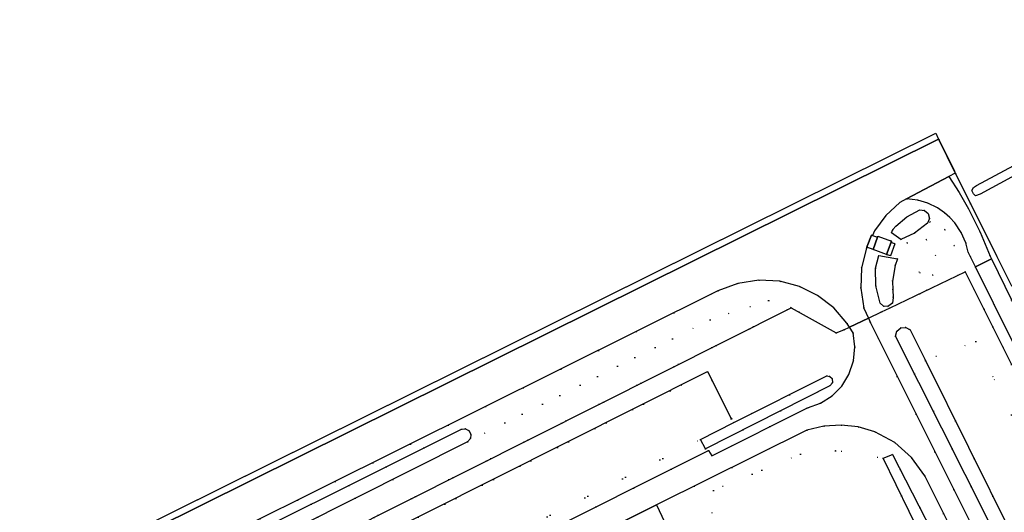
# Model space of a CAD drawing. Header units: metres. Extents: x 174791 to 179073, y 406431 to 409043.
# Tile 225 of 256: x 176848 to 176999, y 408783 to 408858. Entities that reach past the tile are written whole.
import ezdxf

# ---------------------------------------------------------------- set-up
doc = ezdxf.new("R2010")
doc.units = ezdxf.units.M
doc.linetypes.add('DOT', pattern=[6.35, 0, -6.35])
for name, color, linetype in [('panden', 254, 'Continuous'), ('scheiding_doorgang', 254, 'Continuous'), ('scheiding_grondkering', 254, 'Continuous'), ('scheiding_hek', 254, 'Continuous'), ('terreindeelbegroeid', 254, 'DOT'), ('terreindeelonbegroeid', 254, 'DOT'), ('waterdeel', 254, 'Continuous'), ('wegdeel_rijbaan', 254, 'Continuous'), ('wegdeel_voetpad', 254, 'Continuous')]:
    doc.layers.add(name, color=color, linetype=linetype)

msp = doc.modelspace()

# ---------------------------------------------------------------- linework, layer by layer
at = {"layer": 'panden'}
msp.add_polyline3d([(176980.792, 408822.146, 0), (176978.727, 408822.905, 0), (176979.416, 408824.782, 0), (176979.485, 408824.97, 0), (176981.551, 408824.211, 0), (176981.482, 408824.023, 0)], close=True, dxfattribs=at)
at = {"layer": 'scheiding_doorgang'}
for p, q in [((176988.729, 408839.928), (176988.773, 408839.839)), ((176988.773, 408839.839), (176991.347, 408834.634)), ((176991.347, 408834.634), (176991.419, 408834.49)), ((176978.011, 408812.366), (176980.045, 408813.33)), ((176974.235, 408810.576), (176975.12, 408810.995)), ((176975.12, 408810.995), (176978.011, 408812.366))]:
    msp.add_line(p, q, dxfattribs=at)
at = {"layer": 'scheiding_grondkering'}
msp.add_polyline3d([(176791.266, 408713.751, 0), (176787.648, 408721.017, 0), (176845.256, 408749.946, 0), (176953.341, 408804.223, 0), (176956.975, 408796.973, 0)], dxfattribs=at)
at = {"layer": 'scheiding_hek'}
for p, q in [((176805.389, 408750), (176988.343, 408840.745)), ((176988.343, 408840.745), (176988.729, 408839.928)), ((176991.419, 408834.49), (176997.744, 408821.865)), ((176997.744, 408821.865), (177000, 408817.362)), ((176992.867, 408819.513), (177000, 408805.292)), ((176838.701, 408750), (176966.16, 408813.988))]:
    msp.add_line(p, q, dxfattribs=at)
for points in [[(176980.045, 408813.33, 0), (176981.374, 408813.971, 0), (176992.867, 408819.513, 0)], [(176966.16, 408813.988, 0), (176973.078, 408810.149, 0), (176974.235, 408810.576, 0)]]:
    msp.add_polyline3d(points, dxfattribs=at)
at = {"layer": 'terreindeelbegroeid'}
for points in [[(176988.616, 408829.313, 0), (176989.697, 408828.549, 0), (176987.474, 408827.143, 0), (176983.949, 408823.948, 0), (176985.867, 408819.382, 0), (176987.88, 408818.962, 0), (176993.621, 408821.896, 0), (176994.433, 408820.268, 0), (176992.867, 408819.513, 0), (176980.045, 408813.33, 0), (176978.011, 408812.366, 0), (176977.325, 408813.903, 0), (176976.826, 408816.989, 0), (176976.961, 408820.112, 0), (176977.722, 408823.144, 0), (176977.774, 408823.254, 0), (176977.845, 408823.404, 0), (176977.788, 408823.249, 0), (176978.727, 408822.905, 0), (176980.792, 408822.146, 0), (176981.393, 408821.925, 0), (176982.082, 408823.803, 0), (176981.482, 408824.023, 0), (176981.551, 408824.211, 0), (176979.485, 408824.97, 0), (176979.416, 408824.782, 0), (176978.634, 408825.069, 0), (176978.968, 408825.776, 0), (176980.686, 408828.126, 0), (176982.816, 408830.112, 0), (176983.853, 408830.662, 0), (176985.585, 408830.492, 0), (176987.149, 408830.042, 0)], [(176981.557, 408825.478, 0), (176982.98, 408824.446, 0), (176985.091, 408825.432, 0), (176987.084, 408826.953, 0), (176987.37, 408827.682, 0), (176987.17, 408828.44, 0), (176986.63, 408828.904, 0), (176985.925, 408829.002, 0), (176983.936, 408827.937, 0), (176982.204, 408826.493, 0), (176981.783, 408825.964, 0)], [(176993.621, 408821.896, 0), (176987.88, 408818.962, 0), (176985.867, 408819.382, 0), (176983.949, 408823.948, 0), (176987.474, 408827.143, 0), (176989.697, 408828.549, 0), (176990.528, 408827.806, 0), (176991.257, 408827.002, 0), (176992.237, 408825.548, 0), (176992.942, 408823.931, 0), (176993.31, 408822.52, 0)], [(176988.29, 408821.985, 0), (176991.218, 408823.5, 0), (176989.754, 408825.992, 0), (176986.879, 408824.452, 0)], [(176988.29, 408821.985, 0), (176986.879, 408824.452, 0), (176989.754, 408825.992, 0), (176991.218, 408823.5, 0)], [(176981.716, 408814.704, 0), (176981.803, 408815.577, 0), (176981.761, 408816.73, 0), (176981.713, 408818.043, 0), (176982.104, 408820.479, 0), (176982.471, 408821.489, 0), (176979.605, 408822.009, 0), (176979.121, 408820.06, 0), (176979.13, 408817.324, 0), (176979.808, 408814.674, 0), (176980.331, 408814.223, 0), (176981.019, 408814.171, 0)], [(177193.152, 408431.831, 0), (177192.036, 408431.255, 0), (177190.21, 408434.87, 0), (177168.05, 408478.82, 0), (177157.393, 408500, 0), (177123.42, 408567.51, 0), (177101.5, 408611.23, 0), (177080.14, 408653.88, 0), (177059.02, 408696.2, 0), (177032.24, 408750, 0), (177016.62, 408781.41, 0), (177000, 408815.201, 0), (176996.918, 408821.466, 0), (176997.744, 408821.865, 0), (177000, 408817.362, 0), (177033.748, 408750, 0), (177099.437, 408618.885, 0), (177158.998, 408500, 0), (177192.666, 408432.798, 0)], [(177189.737, 408430.066, 0), (177186.804, 408428.551, 0), (177151.077, 408500, 0), (177070.883, 408660.375, 0), (177072.297, 408661.157, 0), (177027.734, 408750, 0), (177000, 408805.292, 0), (176992.867, 408819.513, 0), (176994.433, 408820.268, 0), (177000, 408809.111, 0), (177002.69, 408803.72, 0), (177014.297, 408780.261, 0), (177029.346, 408750, 0), (177056.701, 408695.044, 0), (177077.822, 408652.721, 0), (177099.183, 408610.069, 0), (177121.104, 408566.347, 0), (177154.492, 408500, 0), (177165.736, 408477.654, 0)], [(176966.16, 408813.988, 0), (176838.701, 408750, 0), (176777.687, 408719.37, 0), (176774.403, 408721.542, 0), (176782.609, 408726.142, 0), (176830.08, 408750, 0), (176916.475, 408793.422, 0), (176953.707, 408812.134, 0), (176962.701, 408815.096, 0)], [(177060.792, 408655.396, 0), (177059.876, 408654.973, 0), (177058.177, 408658.631, 0), (177051.284, 408674.544, 0), (177044.168, 408690.816, 0), (177022.817, 408733.486, 0), (177014.593, 408750, 0), (177000, 408779.299, 0), (176986.756, 408805.889, 0), (176994.478, 408808.789, 0), (177000, 408797.556, 0), (177023.381, 408750, 0), (177068.089, 408659.065, 0)], [(176957.371, 408796.361, 0), (176952.227, 408793.779, 0), (176865.374, 408750, 0), (176842.919, 408738.682, 0), (176825.249, 408729.872, 0), (176791.62, 408713.051, 0), (176791.212, 408713.724, 0), (176791.328, 408713.782, 0), (176787.742, 408720.986, 0), (176845.519, 408750, 0), (176953.337, 408804.143, 0), (176956.94, 408796.955, 0), (176957.029, 408797, 0)], [(176787.742, 408720.986, 0), (176791.328, 408713.782, 0), (176791.212, 408713.724, 0), (176791.62, 408713.051, 0), (176825.249, 408729.872, 0), (176842.919, 408738.682, 0), (176865.374, 408750, 0), (176952.227, 408793.779, 0), (176953.006, 408792.351, 0), (176972.085, 408802.015, 0), (176972.507, 408802.482, 0), (176972.444, 408803.155, 0), (176972.115, 408803.445, 0), (176971.644, 408803.523, 0), (176957.371, 408796.361, 0), (176957.029, 408797, 0), (176956.94, 408796.955, 0), (176953.337, 408804.143, 0), (176845.519, 408750, 0)]]:
    msp.add_polyline3d(points, close=True, dxfattribs=at)
for points in [[(177115.855, 408539.234, 0), (177063.561, 408643.178, 0), (177062.214, 408644.077, 0), (177022.625, 408723.168, 0), (177023.131, 408723.421, 0), (177022.216, 408725.2, 0), (177021.73, 408724.956, 0), (177009.194, 408750, 0), (177000, 408768.369, 0), (176994.895, 408778.569, 0), (176996.359, 408779.301, 0), (176995.441, 408781.079, 0), (176993.999, 408780.357, 0), (176978.326, 408811.669, 0), (176978.011, 408812.366, 0), (176980.045, 408813.33, 0), (176992.867, 408819.513, 0), (177000, 408805.292, 0), (177027.734, 408750, 0), (177072.297, 408661.157, 0), (177070.883, 408660.375, 0), (177151.077, 408500, 0)], [(176821.089, 408750, 0), (176954.918, 408816.557, 0), (176957.959, 408817.714, 0), (176961.175, 408818.215, 0), (176964.424, 408818.04, 0), (176967.432, 408817.247, 0), (176970.224, 408815.874, 0), (176972.688, 408813.976, 0), (176974.728, 408811.627, 0), (176975.12, 408810.995, 0), (176974.235, 408810.576, 0), (176973.078, 408810.149, 0), (176966.16, 408813.988, 0), (176962.701, 408815.096, 0), (176953.707, 408812.134, 0), (176916.475, 408793.422, 0), (176916.926, 408793.909, 0), (176917.017, 408794.533, 0), (176916.739, 408795.1, 0), (176916.188, 408795.409, 0), (176915.56, 408795.352, 0), (176824.67, 408750, 0)], [(176838.701, 408750, 0), (176966.16, 408813.988, 0), (176973.078, 408810.149, 0), (176974.235, 408810.576, 0), (176975.12, 408810.995, 0), (176975.659, 408810.126, 0), (176975.943, 408807.976, 0), (176975.73, 408805.819, 0), (176975.03, 408803.766, 0), (176973.916, 408801.973, 0), (176972.433, 408800.472, 0), (176970.653, 408799.338, 0), (176968.666, 408798.627, 0), (176953.961, 408791.29, 0), (176953.493, 408792.088, 0), (176869.408, 408750, 0), (176845.239, 408737.902, 0)], [(177130.066, 408535.133, 0), (177068.045, 408658.93, 0), (177060.836, 408655.306, 0), (177060.792, 408655.396, 0), (177068.089, 408659.065, 0), (177023.381, 408750, 0), (177000, 408797.556, 0), (176994.478, 408808.789, 0), (176986.756, 408805.889, 0), (176984.406, 408810.607, 0), (176983.742, 408810.977, 0), (176982.986, 408810.909, 0), (176982.377, 408810.395, 0), (176982.185, 408809.623, 0), (177000, 408774.277, 0), (177012.236, 408750, 0), (177042.519, 408689.985, 0), (177050.097, 408673.919, 0), (177056.691, 408658.469, 0), (177058.567, 408654.565, 0), (177063.772, 408644.01, 0), (177064.838, 408644.38, 0), (177086.355, 408601.793, 0)], [(176947.126, 408780.253, 0), (176945.475, 408783.743, 0), (176968.58, 408795.194, 0), (176971.164, 408795.827, 0), (176973.818, 408795.996, 0), (176976.461, 408795.696, 0), (176979.01, 408794.935, 0), (176982.056, 408793.298, 0), (176984.649, 408791.01, 0), (176986.653, 408788.191, 0), (176994.198, 408773.182, 0)], [(176954.045, 408782.458, 0), (176954.219, 408785.97, 0), (176967.617, 408791.528, 0), (176972.988, 408792.061, 0), (176980.288, 408790.918, 0), (176990.263, 408770.479, 0)], [(176991.787, 408771.857, 0), (176981.718, 408791.482, 0), (176980.288, 408790.918, 0), (176972.988, 408792.061, 0), (176967.617, 408791.528, 0), (176954.219, 408785.97, 0), (176954.045, 408782.458, 0)]]:
    msp.add_polyline3d(points, dxfattribs=at)
at = {"layer": 'terreindeelonbegroeid'}
msp.add_polyline3d([(176997.744, 408821.865, 0), (176996.918, 408821.466, 0), (176996.7, 408821.91, 0), (176995.16, 408825.575, 0), (176993.4, 408829.14, 0), (176991.955, 408831.671, 0), (176990.36, 408834.111, 0), (176991.347, 408834.634, 0), (176991.419, 408834.49, 0), (176992.1, 408833.13, 0), (176993.687, 408829.963, 0)], close=True, dxfattribs=at)
at = {"layer": 'waterdeel'}
for points in [[(177012.555, 408842.355, 0), (177013.244, 408842.741, 0), (177018.853, 408845.886, 0), (177029.695, 408851.965, 0), (177040.702, 408858.137, 0), (177040.855, 408858.159, 0), (177041.168, 408858.022, 0), (177041.386, 408857.586, 0), (177041.355, 408857.145, 0), (177040.853, 408856.68, 0), (177030.36, 408850.759, 0), (177018.903, 408844.293, 0), (177013.836, 408841.539, 0), (176995.15, 408831.381, 0), (176994.449, 408831.132, 0), (176994.13, 408831.448, 0), (176993.873, 408831.942, 0), (176994.125, 408832.402, 0), (176994.622, 408832.728, 0)], [(176985.091, 408825.432, 0), (176982.98, 408824.446, 0), (176981.557, 408825.478, 0), (176981.783, 408825.964, 0), (176982.204, 408826.493, 0), (176983.936, 408827.937, 0), (176985.925, 408829.002, 0), (176986.63, 408828.904, 0), (176987.17, 408828.44, 0), (176987.37, 408827.682, 0), (176987.084, 408826.953, 0)], [(176982.471, 408821.489, 0), (176982.104, 408820.479, 0), (176981.713, 408818.043, 0), (176981.761, 408816.73, 0), (176981.803, 408815.577, 0), (176981.716, 408814.704, 0), (176981.019, 408814.171, 0), (176980.331, 408814.223, 0), (176979.808, 408814.674, 0), (176979.13, 408817.324, 0), (176979.121, 408820.06, 0), (176979.605, 408822.009, 0)], [(176986.756, 408805.889, 0), (177000, 408779.299, 0), (177014.593, 408750, 0), (177022.817, 408733.486, 0), (177044.168, 408690.816, 0), (177051.284, 408674.544, 0), (177058.177, 408658.631, 0), (177059.876, 408654.973, 0), (177064.838, 408644.38, 0), (177063.772, 408644.01, 0), (177058.567, 408654.565, 0), (177056.691, 408658.469, 0), (177050.097, 408673.919, 0), (177042.519, 408689.985, 0), (177012.236, 408750, 0), (177000, 408774.277, 0), (176982.185, 408809.623, 0), (176982.377, 408810.395, 0), (176982.986, 408810.909, 0), (176983.742, 408810.977, 0), (176984.406, 408810.607, 0)], [(176972.085, 408802.015, 0), (176953.006, 408792.351, 0), (176952.227, 408793.779, 0), (176957.371, 408796.361, 0), (176971.644, 408803.523, 0), (176972.115, 408803.445, 0), (176972.444, 408803.155, 0), (176972.507, 408802.482, 0)], [(176987.479, 408755.409, 0), (176985.027, 408754.139, 0), (176984.152, 408756.054, 0), (176986.714, 408757.449, 0), (176988.812, 408759.477, 0), (176990.295, 408761.99, 0), (176991.052, 408764.788, 0), (176991.041, 408767.686, 0), (176990.263, 408770.479, 0), (176980.288, 408790.918, 0), (176981.718, 408791.482, 0), (176991.787, 408771.857, 0), (176992.72, 408769.461, 0), (176993.154, 408766.926, 0), (176993.071, 408764.356, 0), (176992.476, 408761.854, 0), (176991.292, 408759.359, 0), (176989.6, 408757.177, 0)]]:
    msp.add_polyline3d(points, close=True, dxfattribs=at)
msp.add_polyline3d([(176769.087, 408720.344, 0), (176770.265, 408721.938, 0), (176781.569, 408728.494, 0), (176824.67, 408750, 0), (176915.56, 408795.352, 0), (176916.188, 408795.409, 0), (176916.739, 408795.1, 0), (176917.017, 408794.533, 0), (176916.926, 408793.909, 0), (176916.475, 408793.422, 0), (176830.08, 408750, 0), (176782.609, 408726.142, 0), (176774.403, 408721.542, 0), (176771.598, 408719.97, 0), (176771.132, 408717.656, 0), (176771.125, 408715.295, 0), (176771.522, 408713.164, 0), (176772.293, 408711.138, 0), (176772.165, 408710.578, 0), (176771.956, 408710.38, 0), (176771.748, 408710.183, 0), (176770.993, 408710.128, 0), (176770.419, 408710.622, 0), (176768.765, 408714.876, 0)], dxfattribs=at)
at = {"layer": 'wegdeel_rijbaan'}
for points in [[(176807.716, 408750, 0), (176988.773, 408839.839, 0), (176988.857, 408839.67, 0), (176991.204, 408834.925, 0), (176991.347, 408834.634, 0), (176990.36, 408834.111, 0), (176983.853, 408830.662, 0), (176982.816, 408830.112, 0), (176980.686, 408828.126, 0), (176978.968, 408825.776, 0), (176978.634, 408825.069, 0), (176978.478, 408825.127, 0), (176977.845, 408823.404, 0), (176977.774, 408823.254, 0), (176977.722, 408823.144, 0), (176976.961, 408820.112, 0), (176976.826, 408816.989, 0), (176977.325, 408813.903, 0), (176978.011, 408812.366, 0), (176975.12, 408810.995, 0), (176974.728, 408811.627, 0), (176972.688, 408813.976, 0), (176970.224, 408815.874, 0), (176967.432, 408817.247, 0), (176964.424, 408818.04, 0), (176961.175, 408818.215, 0), (176957.959, 408817.714, 0), (176954.918, 408816.557, 0), (176821.089, 408750, 0)], [(176845.239, 408737.902, 0), (176869.408, 408750, 0), (176953.493, 408792.088, 0), (176953.961, 408791.29, 0), (176968.666, 408798.627, 0), (176970.653, 408799.338, 0), (176972.433, 408800.472, 0), (176973.916, 408801.973, 0), (176975.03, 408803.766, 0), (176975.73, 408805.819, 0), (176975.943, 408807.976, 0), (176975.659, 408810.126, 0), (176975.12, 408810.995, 0), (176978.011, 408812.366, 0), (176978.326, 408811.669, 0), (176993.999, 408780.357, 0), (176994.895, 408778.569, 0), (177000, 408768.369, 0)], [(176994.198, 408773.182, 0), (176986.653, 408788.191, 0), (176984.649, 408791.01, 0), (176982.056, 408793.298, 0), (176979.01, 408794.935, 0), (176976.461, 408795.696, 0), (176973.818, 408795.996, 0), (176971.164, 408795.827, 0), (176968.58, 408795.194, 0), (176945.475, 408783.743, 0), (176878.028, 408750, 0)]]:
    msp.add_polyline3d(points, dxfattribs=at)
for points in [[(176996.918, 408821.466, 0), (176994.433, 408820.268, 0), (176993.621, 408821.896, 0), (176993.31, 408822.52, 0), (176992.942, 408823.931, 0), (176992.237, 408825.548, 0), (176991.257, 408827.002, 0), (176990.528, 408827.806, 0), (176989.697, 408828.549, 0), (176988.616, 408829.313, 0), (176987.149, 408830.042, 0), (176985.585, 408830.492, 0), (176983.853, 408830.662, 0), (176990.36, 408834.111, 0), (176991.955, 408831.671, 0), (176993.4, 408829.14, 0), (176995.16, 408825.575, 0), (176996.7, 408821.91, 0)], [(177192.036, 408431.255, 0), (177189.737, 408430.066, 0), (177165.736, 408477.654, 0), (177154.492, 408500, 0), (177121.104, 408566.347, 0), (177099.183, 408610.069, 0), (177077.822, 408652.721, 0), (177056.701, 408695.044, 0), (177029.346, 408750, 0), (177014.297, 408780.261, 0), (177002.69, 408803.72, 0), (177000, 408809.111, 0), (176994.433, 408820.268, 0), (176996.918, 408821.466, 0), (177000, 408815.201, 0), (177016.62, 408781.41, 0), (177032.24, 408750, 0), (177059.02, 408696.2, 0), (177080.14, 408653.88, 0), (177101.5, 408611.23, 0), (177123.42, 408567.51, 0), (177157.393, 408500, 0), (177168.05, 408478.82, 0), (177190.21, 408434.87, 0)]]:
    msp.add_polyline3d(points, close=True, dxfattribs=at)
at = {"layer": 'wegdeel_voetpad'}
for points in [[(176988.773, 408839.839, 0), (176807.716, 408750, 0), (176776.633, 408734.576, 0), (176771.583, 408732.071, 0), (176767.627, 408730.017, 0), (176766.16, 408729.139, 0), (176753.118, 408722.368, 0), (176752.03, 408723.327, 0), (176751.907, 408723.473, 0), (176805.389, 408750, 0), (176988.343, 408840.745, 0), (176988.729, 408839.928, 0)], [(176978.634, 408825.069, 0), (176979.416, 408824.782, 0), (176978.727, 408822.905, 0), (176977.788, 408823.249, 0), (176977.845, 408823.404, 0), (176978.478, 408825.127, 0)], [(176980.792, 408822.146, 0), (176981.482, 408824.023, 0), (176982.082, 408823.803, 0), (176981.393, 408821.925, 0)]]:
    msp.add_polyline3d(points, close=True, dxfattribs=at)
msp.add_polyline3d([(176878.028, 408750, 0), (176945.475, 408783.743, 0), (176947.126, 408780.253, 0)], dxfattribs=at)

doc.saveas('drawing.dxf')
